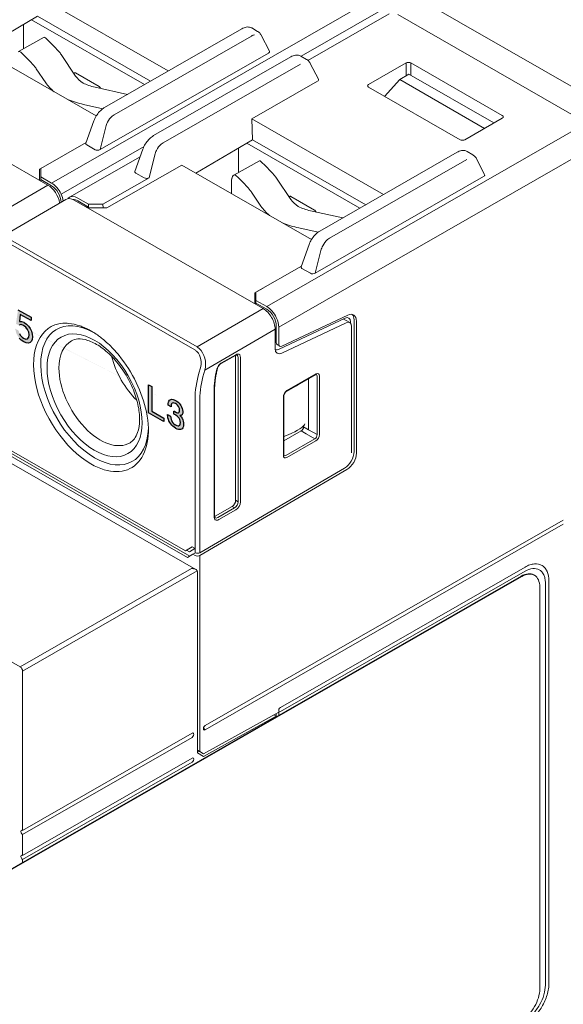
# Model space of a CAD drawing. Header units: millimetres. Extents: x -556 to 0, y -1 to 403.
# Tile 27 of 48: x -462 to -430, y 160 to 218. Entities that reach past the tile are written whole.
import ezdxf

# ---------------------------------------------------------------- set-up
doc = ezdxf.new("R2010")
doc.units = ezdxf.units.MM
doc.header["$LTSCALE"] = 3

# ---------------------------------------------------------------- blocks, each defined once
blk = doc.blocks.new('RHS60ASISE')
at = {"linetype": 'Continuous', "lineweight": 0, "extrusion": (-0.707107, -0.40558, 0.579228)}
blk.add_line((24.855, -14.256), (-24.855, 14.256), dxfattribs=at)
blk = doc.blocks.new('CGI1030-01')
h = blk.add_hatch(color=31)
h.dxf.hatch_style = 1
h.paths.add_polyline_path([(-461.7803891, 200.18557001), (-461.7803891, 199.98651437), (-462.4220608, 200.35456214), (-462.47844199, 199.92969515), (-462.36299478, 199.94434371), (-462.35225551, 199.94129415), (-462.22069939, 199.89071862), (-462.19922084, 199.88150927), (-462.05692544, 199.78123052), (-461.93610859, 199.65905867), (-461.83677029, 199.51810397), (-461.76159537, 199.35990636), (-461.71595345, 199.19065599), (-461.70252935, 199.03366452), (-461.71863827, 198.88117151), (-461.76159537, 198.7658497), (-461.83677029, 198.69077898), (-461.84750957, 198.68760805), (-461.94684787, 198.65438907), (-462.06766471, 198.66770237), (-462.20727529, 198.726008), (-462.22338421, 198.73524769), (-462.36299478, 198.83398649), (-462.48381163, 198.95615834), (-462.5643562, 199.06767194), (-462.6502704, 199.22891909), (-462.70128196, 199.39813911), (-462.71739087, 199.51001687), (-462.52408391, 199.39914055), (-462.47575718, 199.22523999), (-462.42743044, 199.13842627), (-462.31466805, 199.00843329), (-462.23143866, 198.95136415), (-462.09719772, 198.89924866), (-461.99517461, 198.91848671), (-461.92805413, 199.00439776), (-461.90657558, 199.1413699), (-461.92805413, 199.31231195), (-461.99248979, 199.46434976), (-462.09988254, 199.60370382), (-462.23143866, 199.70404327), (-462.36299478, 199.75150856), (-462.38447334, 199.75138717), (-462.48918127, 199.71813785), (-462.507975, 199.70714578), (-462.67443377, 199.80262261), (-462.55898656, 200.63215516)])
h.paths.add_polyline_path([(-454.83681264, 194.54448844), (-454.83681264, 196.19917557), (-454.64744944, 196.0905613), (-454.64744944, 194.63132385), (-453.94416104, 194.2279342), (-453.94416104, 194.03419352), (-454.01340771, 194.07220278)])
h.paths.add_polyline_path([(-453.25355675, 195.27329719), (-453.17069101, 195.22101506), (-453.09602981, 195.16393428), (-453.02957313, 195.10110438), (-452.97050053, 195.03300522), (-452.92865744, 194.97478851), (-452.88107117, 194.88951618), (-452.84661215, 194.80321921), (-452.82363948, 194.71305549), (-452.81379404, 194.62091667), (-452.81379404, 194.59525429), (-452.82117812, 194.51014653), (-452.84250989, 194.4453948), (-452.85645759, 194.42393066), (-452.90158249, 194.38708299), (-452.96065509, 194.37344272), (-452.98444823, 194.37378348), (-452.91553019, 194.29623538), (-452.8597394, 194.21481126), (-452.81871676, 194.13425413), (-452.78753955, 194.04698816), (-452.76948959, 193.95679662), (-452.76292597, 193.86273833), (-452.76292597, 193.85798604), (-452.76784868, 193.7714665), (-452.78425774, 193.70008938), (-452.81133268, 193.64243363), (-452.84907351, 193.59754879), (-452.89583932, 193.56829551), (-452.94916876, 193.55231155), (-453.00824136, 193.54912633), (-453.07305713, 193.55873983), (-453.14525698, 193.58209326), (-453.22319999, 193.61824541), (-453.25355675, 193.63470687), (-453.33232022, 193.68558649), (-453.40452006, 193.74410687), (-453.47015629, 193.8083671), (-453.53004934, 193.88168914), (-453.58255832, 193.96123089), (-453.58912195, 193.9725993), (-453.63260595, 194.05741958), (-453.66706496, 194.144667), (-453.692499, 194.23434158), (-453.70726715, 194.32550213), (-453.71383077, 194.41956042), (-453.71383077, 194.4404705), (-453.53497206, 194.33788136), (-453.52676753, 194.24098097), (-453.50543576, 194.14985752), (-453.4717972, 194.06403114), (-453.45538814, 194.03370921), (-453.40369961, 193.95653897), (-453.33970429, 193.88941809), (-453.26504309, 193.83328776), (-453.24124996, 193.81964058), (-453.16330694, 193.78253797), (-453.09520936, 193.76819072), (-453.03941856, 193.77706015), (-453.02957313, 193.78091763), (-452.98773004, 193.81869721), (-452.96147555, 193.87777401), (-452.95245057, 193.96099013), (-452.95245057, 193.96669288), (-452.962296, 194.05883171), (-452.99101185, 194.14753728), (-453.02875268, 194.21670745), (-453.08290256, 194.28673534), (-453.14935924, 194.34956525), (-453.22812271, 194.4042467), (-453.24124996, 194.41177618), (-453.30852709, 194.44751338), (-453.33396112, 194.46115129), (-453.34052475, 194.46396557), (-453.33970429, 194.64313162), (-453.3134498, 194.6271222), (-453.28063169, 194.60734805), (-453.19366369, 194.56316801), (-453.1239252, 194.54217682), (-453.07141622, 194.54247358), (-453.06813441, 194.54439304), (-453.02629132, 194.57646987), (-453.00578, 194.64359311), (-453.00249819, 194.6930355), (-453.01234362, 194.78707524), (-453.04352083, 194.87434122), (-453.0648526, 194.91413991), (-453.11900249, 194.98416781), (-453.18874098, 195.04507825), (-453.24371131, 195.08040977), (-453.32247478, 195.11703252), (-453.38729056, 195.12664602), (-453.43897908, 195.10972088), (-453.43979954, 195.10924101), (-453.47507901, 195.06864715), (-453.49723123, 195.00531647), (-453.50707667, 194.91971957), (-453.50707667, 194.89500765), (-453.68183311, 194.99524383), (-453.68183311, 195.00664933), (-453.6769104, 195.09506979), (-453.6629627, 195.17071006), (-453.63834912, 195.23262896), (-453.60471055, 195.28081722), (-453.56614927, 195.31382596), (-453.51364029, 195.3350328), (-453.45538814, 195.34154), (-453.38975191, 195.3314559), (-453.31755207, 195.30620156)])
edge = h.paths.add_edge_path()
edge.add_line((-462.48835158, 199.71840131), (-462.507975, 199.70714578))
edge.add_line((-453.43894141, 195.10973322), (-453.43979954, 195.10924101))
at = {"linetype": 'Continuous', "lineweight": 0, "extrusion": (-0.707107, -0.40558, 0.579228)}
for p, q in [((-453.67037254, 214.74446536), (-461.46160649, 219.21333356)), ((-464.77167089, 216.00925217), (-461.41102667, 217.97307757)), ((-455.07034933, 213.94147166), (-461.75192868, 217.77386814)), ((-461.41102667, 217.97307757), (-454.7262428, 214.13884306)), ((-440.60452451, 218.12599753), (-445.4128219, 215.36807145)), ((-440.1069817, 218.07771016), (-428.93469456, 211.66954951)), ((-462.23942395, 217.48899549), (-462.23942395, 216.05268614)), ((-457.43777803, 212.58357034), (-449.32137332, 217.23894883)), ((-448.73523724, 217.28383948), (-448.38876539, 217.08511139)), ((-462.52902948, 215.88657524), (-461.01495789, 216.7393512)), ((-448.75611535, 216.80921589), (-456.87252006, 212.15383741)), ((-448.17574195, 216.85708274), (-447.69383527, 215.92178038)), ((-465.58935312, 216.47825542), (-457.92916318, 212.08455098)), ((-460.00607598, 215.71505738), (-459.14924249, 214.44327118)), ((-447.75195502, 215.8017485), (-457.70572048, 210.09250318)), ((-446.42223552, 215.5760717), (-454.53864023, 210.92069321)), ((-445.83609943, 215.62096235), (-445.48962758, 215.42223426)), ((-460.92151792, 214.05044887), (-461.47526359, 214.87236598)), ((-453.97338226, 210.49096028), (-445.85697755, 215.14633876)), ((-444.79469746, 214.25890325), (-445.27660414, 215.19420561)), ((-441.83182426, 213.94609703), (-439.61445393, 215.2179284)), ((-433.9205719, 212.11425904), (-439.3316543, 215.2179284)), ((-471.96214219, 214.40721308), (-460.78985505, 207.99905243)), ((-459.16188349, 214.62949636), (-457.75092186, 213.82020201)), ((-440.88300997, 213.23966612), (-439.98933341, 214.23394198)), ((-439.98933341, 214.23394198), (-439.44564921, 214.55686636)), ((-439.98933341, 214.23394198), (-434.96577562, 211.35254761)), ((-434.41243279, 211.66993202), (-439.44564921, 214.55686636)), ((-456.08681774, 213.35844933), (-457.99548392, 213.78150246)), ((-444.85281721, 214.13887137), (-448.73368443, 211.91289738)), ((-436.42076879, 210.68022973), (-441.83180811, 213.78387438)), ((-458.68034872, 212.76496703), (-457.54484398, 212.51328403)), ((-448.68310461, 210.67264139), (-448.73368443, 211.91289738)), ((-440.94245048, 207.44402918), (-448.73368443, 211.91289738)), ((-436.13794223, 210.68022046), (-433.9205719, 211.95205183)), ((-458.54525701, 210.47387479), (-458.07013067, 211.79309399)), ((-457.37025927, 211.44272076), (-457.70572048, 210.09250318)), ((-452.04374883, 208.70881599), (-448.68310461, 210.67264139)), ((-448.68310461, 210.67264139), (-441.99832074, 206.83840688)), ((-461.21411912, 208.97244392), (-458.53192715, 210.51088604)), ((-457.99341334, 210.08585543), (-458.49512794, 210.3736271)), ((-455.17099286, 210.13021686), (-455.64611921, 208.81099766)), ((-449.51150189, 210.18855931), (-449.51150189, 208.75224997)), ((-442.34242726, 206.64103548), (-449.02400662, 210.47343196)), ((-455.33404515, 209.67749158), (-459.51963091, 207.27673821)), ((-454.80658267, 208.42962605), (-454.47112147, 209.77984363)), ((-444.70985597, 205.28313416), (-436.59345126, 209.93851265)), ((-436.02819329, 209.50877972), (-444.144598, 204.85340123)), ((-436.00731517, 209.9834033), (-435.66084333, 209.78467521)), ((-435.44781989, 209.55664656), (-434.9659132, 208.6213442)), ((-461.2848298, 208.93467939), (-460.79922445, 209.21041773)), ((-461.2848298, 208.93467939), (-461.2848298, 208.28295828)), ((-461.21411912, 208.48574818), (-461.21411912, 208.97244392)), ((-457.30981642, 206.65470538), (-452.86143106, 209.17781925)), ((-452.86143106, 209.17781925), (-445.20124112, 204.7841148)), ((-449.80110742, 208.58613906), (-448.28703583, 209.43891502)), ((-461.21411912, 208.48574818), (-460.57772302, 208.12072637)), ((-461.21411912, 208.32191777), (-461.21411912, 208.48574818)), ((-457.53716386, 206.86342903), (-454.80658267, 208.42962605)), ((-455.09427554, 208.4229783), (-455.59599014, 208.71074997)), ((-447.27815392, 208.4146212), (-446.42132043, 207.14283501)), ((-435.02403296, 208.50131232), (-444.97779841, 202.79206701)), ((-461.21411912, 208.32191777), (-461.21411912, 208.24240031)), ((-460.57772302, 207.95689596), (-461.21411912, 208.32191777)), ((-449.93368073, 208.23677119), (-449.93368073, 207.49853065)), ((-458.385692, 206.86342903), (-459.0220881, 207.22845084)), ((-448.19359586, 206.7500127), (-448.74734153, 207.57192981)), ((-446.43396143, 207.32906018), (-445.0229998, 206.51976583)), ((-490.03141629, 207.068257), (-452.03870748, 185.27653448)), ((-490.03141629, 207.068257), (-452.03870748, 185.27653448)), ((-463.71469257, 204.84639112), (-459.73308262, 207.15430009)), ((-459.23422013, 207.1067769), (-448.06193299, 200.69861625)), ((-459.0220881, 207.06462043), (-458.385692, 206.69959862)), ((-458.385692, 206.69959862), (-458.52432646, 206.69959862)), ((-457.30981642, 206.65470538), (-458.45209745, 206.65816976)), ((-458.385692, 206.69959862), (-458.385692, 206.86342903)), ((-458.385692, 206.86342903), (-457.53716386, 206.86342903)), ((-457.53716386, 206.86342903), (-457.51321166, 206.65532225)), ((-443.35889567, 206.05801315), (-445.26756186, 206.48106628)), ((-445.95242666, 205.46453085), (-444.81692192, 205.21284785)), ((-445.81733495, 203.17343861), (-445.3422086, 204.49265781)), ((-444.64233721, 204.14228458), (-444.97779841, 202.79206701)), ((-448.48619706, 201.67200775), (-445.80400509, 203.21044986)), ((-445.26549128, 202.78541925), (-445.76720588, 203.07319092)), ((-448.55690774, 201.63424322), (-448.07130239, 201.90998155)), ((-448.55690774, 201.63424322), (-448.55690774, 200.98252211)), ((-448.48619706, 201.185312), (-448.48619706, 201.67200775)), ((-462.43034278, 179.52102664), (-500.18984489, 201.1789873)), ((-448.48619706, 201.185312), (-447.84980096, 200.82029019)), ((-448.48619706, 201.02148159), (-448.48619706, 201.185312)), ((-448.48619706, 201.02148159), (-448.48619706, 200.94196413)), ((-447.84980096, 200.65645978), (-448.48619706, 201.02148159)), ((-443.06288279, 200.31381426), (-446.94905067, 198.47866989)), ((-447.28411553, 198.69352697), (-447.28411553, 199.67667432)), ((-447.10896055, 198.30437079), (-443.22279267, 200.13951515)), ((-446.96753919, 198.05942442), (-443.15208199, 199.86117746)), ((-443.32294236, 200.092222), (-442.93412479, 199.8692054)), ((-442.90005349, 199.84346322), (-442.90005349, 199.91661328)), ((-442.82934281, 199.63827559), (-442.82934281, 192.16459875)), ((-442.68792145, 192.24484044), (-442.68792145, 200.03828722)), ((-442.5465001, 192.16372448), (-442.5465001, 199.95717126)), ((-458.21789223, 199.36695007), (-458.15225257, 199.32855877)), ((-447.35482621, 199.47387319), (-447.35482621, 198.32690667)), ((-447.14269418, 199.59555836), (-447.14269418, 198.61241102)), ((-447.22124634, 198.55496908), (-447.07982499, 198.47385313)), ((-449.70671261, 197.92977367), (-450.55156433, 197.44518664)), ((-450.53060793, 197.4913726), (-449.68575622, 197.97595963)), ((-449.68827859, 189.36810908), (-449.68827859, 197.8873652)), ((-449.5431331, 189.2848289), (-449.5431331, 197.80985427)), ((-449.40295658, 197.81055593), (-449.40295658, 189.28553056)), ((-444.96293665, 196.78734755), (-446.67735872, 195.80399545)), ((-444.94198026, 196.83353351), (-446.65640232, 195.85018141)), ((-444.87005705, 196.70877907), (-444.87005705, 193.24822298)), ((-444.72988053, 193.24892464), (-444.72988053, 196.70948073)), ((-445.37492722, 196.55103947), (-445.37492722, 193.53792747)), ((-450.96355008, 188.3904109), (-450.96355008, 195.83489075)), ((-450.93426076, 188.43096888), (-450.93426076, 195.87544873)), ((-446.86850205, 195.48281782), (-446.86850205, 192.02226173)), ((-446.83921273, 192.06281971), (-446.83921273, 195.5233758)), ((-445.81770377, 193.46583134), (-446.83921273, 192.89005578)), ((-446.57402904, 193.24621325), (-446.83921273, 193.13444783)), ((-445.67504825, 193.71006982), (-445.67504825, 193.76289294)), ((-445.51632704, 193.29299346), (-445.51634858, 193.2929811)), ((-445.37492722, 193.53792747), (-445.37492722, 193.53790252)), ((-463.83041421, 192.79759165), (-452.65812707, 186.389431)), ((-445.01145686, 193.00331392), (-446.72587893, 192.01996182)), ((-446.65640232, 191.89820895), (-444.94198026, 192.88156105)), ((-463.95363752, 192.54060882), (-452.53490376, 185.9910922)), ((-463.81221616, 192.62172477), (-452.39486226, 186.07299961)), ((-451.80959893, 186.27101614), (-443.24867041, 191.26791137)), ((-451.80959893, 186.1073545), (-443.10724905, 191.18679541)), ((-450.89039242, 188.43289672), (-449.90037831, 189.00074549)), ((-450.75022705, 188.34676007), (-449.75523282, 188.91746531)), ((-449.68575622, 188.79571244), (-450.68075045, 188.2250072)), ((-430.31355279, 188.19614977), (-451.49145473, 176.04900424)), ((-451.49145473, 175.80325863), (-430.31355279, 187.95040416)), ((-452.26921834, 186.61689574), (-452.65812707, 186.389431)), ((-452.65812707, 186.389431), (-452.26541984, 186.61471702)), ((-452.58905964, 186.42905321), (-452.41525523, 186.32936309)), ((-452.09613809, 186.5160225), (-452.41525523, 186.32936309)), ((-452.09244164, 186.5155008), (-452.26921834, 186.61689574)), ((-452.21670571, 186.17719972), (-452.07283734, 186.25973329)), ((-452.09613809, 186.5160225), (-452.09475499, 186.51682768)), ((-452.09244164, 186.5139023), (-452.09613809, 186.5160225)), ((-452.53490376, 185.9910922), (-452.21670571, 186.17719972)), ((-452.21670571, 186.17719972), (-452.09244164, 186.10592478)), ((-451.95102028, 185.12374157), (-451.95102028, 174.43380739)), ((-451.95102028, 185.12374157), (-451.95102028, 174.43380739)), ((-432.57629447, 185.42382076), (-447.03662816, 177.12971411)), ((-447.03662816, 176.8839685), (-432.57629447, 185.17807515)), ((-470.70349212, 163.14538259), (-432.80256865, 184.88445921)), ((-470.66813679, 163.1251036), (-432.76721331, 184.86418022)), ((-432.05625443, 184.95689028), (-432.0208991, 184.93661129)), ((-431.16208092, 160.84126698), (-431.16208092, 184.59667626)), ((-431.70655314, 184.24382184), (-431.70655314, 160.48841255)), ((-431.37421296, 184.47500232), (-431.37421296, 160.71959304)), ((-462.28892142, 179.27608028), (-462.28892142, 169.85583177)), ((-451.59752075, 174.21984229), (-447.28411553, 176.60668884)), ((-451.59752074, 174.38354792), (-447.14269418, 176.84865076)), ((-451.59752074, 174.21984229), (-447.28411552, 176.60668884)), ((-447.42938218, 176.69001037), (-447.28411553, 176.60668884)), ((-447.28606611, 176.76931511), (-447.28411553, 176.76593631)), ((-447.28411553, 176.76593631), (-447.28411553, 176.60668884)), ((-447.28411553, 176.60668884), (-447.28411553, 176.57818516)), ((-447.14269418, 176.65930112), (-447.14269418, 176.84865076)), ((-462.28892142, 169.85583177), (-452.26921833, 175.60289736)), ((-452.26921833, 175.35715174), (-462.28892142, 169.61008615)), ((-451.95102028, 175.66253546), (-451.95102028, 174.43380739)), ((-451.88030384, 174.54574564), (-451.95102028, 174.59013382)), ((-462.28892142, 168.38135808), (-452.26921833, 174.12842368)), ((-451.95102029, 174.43380739), (-451.59752075, 174.21984229)), ((-451.95102028, 174.43380739), (-451.59752074, 174.21984229)), ((-451.80959893, 174.51191394), (-451.59752074, 174.38354792)), ((-452.26921833, 173.88267806), (-462.28892142, 168.13561247)), ((-462.28892142, 169.61008615), (-462.28892142, 168.38135809)), ((-462.28892142, 168.13561247), (-462.28892142, 167.97178207))]:
    blk.add_line(p, q, dxfattribs=at)
at = {"color": 31, "linetype": 'Continuous', "lineweight": 0, "extrusion": (-0.707107, -0.40558, 0.579228)}
for p, q in [((-460.57772302, 208.12072637), (-441.66261662, 218.96998569)), ((-441.0969312, 218.31786104), (-445.81746501, 215.61027408)), ((-439.61445393, 215.2179284), (-439.61445393, 214.45660382)), ((-439.3316543, 214.49148156), (-439.3316543, 215.2179284)), ((-447.84980096, 200.82029019), (-428.93469456, 211.66954951)), ((-455.10652077, 210.28229058), (-460.01203759, 207.46860172)), ((-428.22758778, 210.44481768), (-447.14269418, 199.59555836)), ((-464.70158005, 205.73165173), (-460.78985505, 207.99905243)), ((-452.10309656, 198.25715812), (-463.2753837, 204.66531876)), ((-451.97365799, 198.43121555), (-463.14594513, 204.8393762)), ((-451.97365799, 198.43121555), (-448.06193299, 200.69861625)), ((-447.35482621, 199.47387319), (-451.50646812, 197.06740654)), ((-451.77806852, 197.13786851), (-451.83948963, 196.93501129)), ((-451.56788923, 196.86454932), (-451.50646812, 197.06740654)), ((-452.09244164, 195.34961706), (-452.09244164, 186.5155008)), ((-451.80959893, 186.51693052), (-451.80959893, 195.34961706)), ((-445.81770377, 193.46583134), (-445.51634858, 193.2929811)), ((-445.37492722, 193.53792747), (-445.67504825, 193.71006982)), ((-445.51632704, 193.29299346), (-445.01145686, 193.00331392)), ((-444.87005705, 193.24822298), (-445.37492732, 193.53790257)), ((-449.68827859, 189.36810908), (-449.5431331, 189.2848289)), ((-449.75523282, 188.91746531), (-449.90037831, 189.00074549)), ((-452.09244164, 186.24848681), (-452.09244164, 186.5139023)), ((-451.80959893, 186.51533203), (-451.80959893, 186.27101614)), ((-451.80959893, 186.1073545), (-451.80959893, 185.73730636)), ((-451.80959893, 185.73730636), (-451.80959893, 174.51191394)), ((-452.30457367, 185.3289292), (-462.43034278, 179.52102664)), ((-462.28892142, 179.27608027), (-451.96315231, 185.19869812))]:
    blk.add_line(p, q, dxfattribs=at)
at = {"color": 31}
for points in [[(-462.47575718, 199.22523999), (-462.42743044, 199.13842627), (-462.31466805, 199.00843329), (-462.23143866, 198.95136415), (-462.09719772, 198.89924866), (-461.99517461, 198.91848671), (-461.92805413, 199.00439776), (-461.90657558, 199.1413699), (-461.92805413, 199.31231195), (-461.99248979, 199.46434976), (-462.09988254, 199.60370382), (-462.23143866, 199.70404327), (-462.36299478, 199.75150856), (-462.38447334, 199.75138717), (-462.48918127, 199.71813785)], [(-462.55898656, 200.63215516), (-461.7803891, 200.18557001), (-461.7803891, 199.98651437), (-462.4220608, 200.35456214), (-462.47844199, 199.92969515), (-462.36299478, 199.94434371), (-462.35225551, 199.94129415), (-462.22069939, 199.89071862), (-462.19922084, 199.88150927), (-462.05692544, 199.78123052), (-461.93610859, 199.65905867), (-461.83677029, 199.51810397), (-461.76159537, 199.35990636), (-461.71595345, 199.19065599), (-461.70252935, 199.03366452), (-461.71863827, 198.88117151), (-461.76159537, 198.7658497), (-461.83677029, 198.69077898), (-461.84750957, 198.68760805), (-461.94684787, 198.65438907), (-462.06766471, 198.66770237), (-462.20727529, 198.726008), (-462.22338421, 198.73524769), (-462.36299478, 198.83398649), (-462.48381163, 198.95615834)], [(-453.43894141, 195.10973322), (-453.43979954, 195.10924101)]]:
    blk.add_lwpolyline(points, dxfattribs=at)
for points in [[(-454.83681264, 194.54448844), (-454.83681264, 196.19917557), (-454.64744944, 196.0905613), (-454.64744944, 194.63132385), (-453.94416104, 194.2279342), (-453.94416104, 194.03419352), (-454.01340771, 194.07220278)], [(-453.25355675, 195.27329719), (-453.17069101, 195.22101506), (-453.09602981, 195.16393428), (-453.02957313, 195.10110438), (-452.97050053, 195.03300522), (-452.92865744, 194.97478851), (-452.88107117, 194.88951618), (-452.84661215, 194.80321921), (-452.82363948, 194.71305549), (-452.81379404, 194.62091667), (-452.81379404, 194.59525429), (-452.82117812, 194.51014653), (-452.84250989, 194.4453948), (-452.85645759, 194.42393066), (-452.90158249, 194.38708299), (-452.96065509, 194.37344272), (-452.98444823, 194.37378348), (-452.91553019, 194.29623538), (-452.8597394, 194.21481126), (-452.81871676, 194.13425413), (-452.78753955, 194.04698816), (-452.76948959, 193.95679662), (-452.76292597, 193.86273833), (-452.76292597, 193.85798604), (-452.76784868, 193.7714665), (-452.78425774, 193.70008938), (-452.81133268, 193.64243363), (-452.84907351, 193.59754879), (-452.89583932, 193.56829551), (-452.94916876, 193.55231155), (-453.00824136, 193.54912633), (-453.07305713, 193.55873983), (-453.14525698, 193.58209326), (-453.22319999, 193.61824541), (-453.25355675, 193.63470687), (-453.33232022, 193.68558649), (-453.40452006, 193.74410687), (-453.47015629, 193.8083671), (-453.53004934, 193.88168914), (-453.58255832, 193.96123089), (-453.58912195, 193.9725993), (-453.63260595, 194.05741958), (-453.66706496, 194.144667), (-453.692499, 194.23434158), (-453.70726715, 194.32550213), (-453.71383077, 194.41956042), (-453.71383077, 194.4404705), (-453.53497206, 194.33788136), (-453.52676753, 194.24098097), (-453.50543576, 194.14985752), (-453.4717972, 194.06403114), (-453.45538814, 194.03370921), (-453.40369961, 193.95653897), (-453.33970429, 193.88941809), (-453.26504309, 193.83328776), (-453.24124996, 193.81964058), (-453.16330694, 193.78253797), (-453.09520936, 193.76819072), (-453.03941856, 193.77706015), (-453.02957313, 193.78091763), (-452.98773004, 193.81869721), (-452.96147555, 193.87777401), (-452.95245057, 193.96099013), (-452.95245057, 193.96669288), (-452.962296, 194.05883171), (-452.99101185, 194.14753728), (-453.02875268, 194.21670745), (-453.08290256, 194.28673534), (-453.14935924, 194.34956525), (-453.22812271, 194.4042467), (-453.24124996, 194.41177618), (-453.30852709, 194.44751338), (-453.33396112, 194.46115129), (-453.34052475, 194.46396557), (-453.33970429, 194.64313162), (-453.3134498, 194.6271222), (-453.28063169, 194.60734805), (-453.19366369, 194.56316801), (-453.1239252, 194.54217682), (-453.07141622, 194.54247358), (-453.06813441, 194.54439304), (-453.02629132, 194.57646987), (-453.00578, 194.64359311), (-453.00249819, 194.6930355), (-453.01234362, 194.78707524), (-453.04352083, 194.87434122), (-453.0648526, 194.91413991), (-453.11900249, 194.98416781), (-453.18874098, 195.04507825), (-453.24371131, 195.08040977), (-453.32247478, 195.11703252), (-453.38729056, 195.12664602), (-453.43897908, 195.10972088), (-453.43979954, 195.10924101), (-453.47507901, 195.06864715), (-453.49723123, 195.00531647), (-453.50707667, 194.91971957), (-453.50707667, 194.89500765), (-453.68183311, 194.99524383), (-453.68183311, 195.00664933), (-453.6769104, 195.09506979), (-453.6629627, 195.17071006), (-453.63834912, 195.23262896), (-453.60471055, 195.28081722), (-453.56614927, 195.31382596), (-453.51364029, 195.3350328), (-453.45538814, 195.34154), (-453.38975191, 195.3314559), (-453.31755207, 195.30620156)]]:
    blk.add_lwpolyline(points, close=True, dxfattribs=at)
at = {"linetype": 'Continuous', "lineweight": 0}
for centre, major_axis, ratio, start_param, end_param in [((-460.8379582, 215.93427928), (-0.20216953, 0.80300076), 0.3013777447, 5.8560874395, 6.1831872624), ((-458.82766189, 197.78770064), (5.05423824, -20.07501892), 0.3013777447, 2.6125028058, 2.7144947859), ((-448.71840299, 216.13226334), (0.35452767, 0.71822714), 0.6159840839, 0.4342145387, 0.7421279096), ((-462.30714581, 215.09158788), (0.20216953, -0.80300076), 0.3013777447, 2.7144947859, 3.2536832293), ((-447.89768342, 215.88075416), (0.21157933, 0.01377967), 0.5554650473, 5.4353916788, 6.5205308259), ((-460.2968495, 196.94500924), (-5.05423824, 20.07501892), 0.3013777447, 5.7540954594, 5.8560874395), ((-460.00607598, 214.07675329), (0.50542382, -2.00750189), 0.3013777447, 2.4456426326, 2.6125028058), ((-461.47526359, 213.2340619), (-0.50542382, 2.00750189), 0.3013777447, 5.5872352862, 5.7540954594), ((-439.47305412, 215.13677537), (-0.2, 0), 0.5737511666, 3.9271431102, 5.4976348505), ((-456.91057878, 214.93946779), (-2.4, 0), 0.5735764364, 0.3687558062, 0.7205898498), ((-444.99854561, 214.21787703), (0.21157933, 0.01377967), 0.5554650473, 5.4353916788, 6.5205308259), ((-456.91057878, 214.93946779), (-4.3, 0), 0.5735764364, 0.3687558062, 0.6178676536), ((-457.13039154, 215.06554721), (-2.4, 0), 0.5735764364, 0.850206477, 1.2020405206), ((-441.69035983, 213.86498107), (-0.20003427, 0.00001953), 0.5734890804, 5.4979763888, 7.0686204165), ((-457.13039154, 215.06554721), (4.3, 0), 0.5735764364, 4.0945213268, 4.3436331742), ((-456.8348077, 211.47688485), (0.35452767, 0.71822714), 0.6159840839, 0.9445514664, 1.5471747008), ((-456.8348077, 211.47688485), (0.35452767, 0.71822714), 0.6159840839, 0.7421279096, 0.9445514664), ((-434.06205788, 212.03315544), (0.20006093, 0), 0.5734017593, 5.497939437, 7.0684311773), ((-456.8348077, 211.47688485), (0.35452767, 0.71822714), 0.6159840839, 1.5471747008, 1.9114985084), ((-436.27936359, 210.76136113), (-0.20000381, 0.00001954), 0.5736637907, 0.7855874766, 2.3562315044), ((-458.33780953, 210.4596353), (-0.21157933, -0.01377967), 0.5554650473, 6.0458397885, 6.9801940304), ((-457.84346263, 210.17608956), (-0.20611893, -0.01486184), 0.5847276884, 0.7149358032, 2.2597381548), ((-453.9356699, 209.81400772), (0.35452767, 0.71822714), 0.6159840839, 0.9445514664, 1.5471747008), ((-453.9356699, 209.81400772), (0.35452767, 0.71822714), 0.6159840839, 0.7421279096, 0.9445514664), ((-453.9356699, 209.81400772), (0.35452767, 0.71822714), 0.6159840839, 1.5471747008, 1.9114985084), ((-448.11003613, 208.6338431), (-0.20216953, 0.80300076), 0.3013777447, 5.8560874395, 6.1831872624), ((-446.09973983, 190.48726446), (5.05423824, -20.07501892), 0.3013777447, 2.6125028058, 2.7144947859), ((-455.43867173, 208.79675817), (-0.21157933, -0.01377967), 0.5554650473, 6.0458397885, 6.9801940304), ((-454.94432483, 208.51321243), (-0.20611893, -0.01486184), 0.5847276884, 0.7149358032, 2.2597381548), ((-449.3679953, 207.91230736), (-0.39803425, 0.69395154), 0.5792279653, 0.5701632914, 0.7903005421), ((-449.57922375, 207.7911517), (0.20216953, -0.80300076), 0.3013777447, 2.7144947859, 3.2536832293), ((-447.56892744, 189.64457306), (-5.05423824, 20.07501892), 0.3013777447, 5.7540954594, 5.8560874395), ((-447.27815392, 206.77631712), (0.50542382, -2.00750189), 0.3013777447, 2.4456426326, 2.6125028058), ((-435.16976136, 208.58031798), (0.21157933, 0.01377967), 0.5554650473, 5.4353916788, 6.5205308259), ((-460.78985505, 207.17988916), (-0.49753589, 0.86745137), 0.5792278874, 4.130156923, 5.5027032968), ((-460.57772302, 207.30157433), (0.49754281, -0.86743942), 0.5792279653, 1.4338016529, 2.3610968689), ((-460.57772302, 207.30157433), (-0.39803425, 0.69395154), 0.5792279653, 3.9552690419, 5.5026895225), ((-460.57772302, 207.30157433), (0.49754281, -0.86743942), 0.5792279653, 0.9898757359, 1.4338016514), ((-459.23422013, 206.28761363), (-0.49753589, 0.86745137), 0.5792278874, 5.5027032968, 6.2858290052), ((-459.0220881, 206.40929879), (-0.49754281, 0.86743942), 0.5792279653, 0.1467994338, 0.2127042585), ((-459.0220881, 206.40929879), (-0.49754281, 0.86743942), 0.5792279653, 5.5026895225, 6.4299847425), ((-448.74734153, 205.93362572), (-0.50542382, 2.00750189), 0.3013777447, 5.5872352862, 5.7540954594), ((-459.0220881, 206.40929879), (-0.39803425, 0.69395154), 0.5792279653, 5.5026895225, 6.0107800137), ((-444.18265672, 207.63903161), (-4.3, 0), 0.5735764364, 0.3687558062, 0.6178676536), ((-444.18265672, 207.63903161), (-2.4, 0), 0.5735764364, 0.3687558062, 0.7205898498), ((-444.40246948, 207.76511103), (-2.4, 0), 0.5735764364, 0.850206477, 1.2020405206), ((-444.40246948, 207.76511103), (4.3, 0), 0.5735764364, 4.0945213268, 4.3436331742), ((-444.10688564, 204.17644867), (0.35452767, 0.71822714), 0.6159840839, 0.7421279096, 0.9445514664), ((-444.10688564, 204.17644867), (0.35452767, 0.71822714), 0.6159840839, 1.5471747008, 1.9114985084), ((-444.10688564, 204.17644867), (0.35452767, 0.71822714), 0.6159840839, 0.9445514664, 1.5471747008), ((-445.60988747, 203.15919912), (-0.21157933, -0.01377967), 0.5554650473, 6.0458397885, 6.9801940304), ((-445.11554057, 202.87565338), (-0.20611893, -0.01486184), 0.5847276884, 0.7149358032, 2.2597381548), ((-447.84980096, 200.00113815), (0.49754281, -0.86743942), 0.5792279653, 1.4338016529, 2.3610968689), ((-458.0321386, 195.57212238), (-2.23894265, 3.9034774), 0.5792279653, 5.5214232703, 8.6442821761), ((-448.06193299, 199.87945298), (-0.49753589, 0.86745137), 0.5792278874, 3.93190697, 5.5027032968), ((-447.84980096, 200.00113815), (-0.39803425, 0.69395154), 0.5792279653, 3.9318931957, 5.5026895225), ((-443.25360688, 199.71382339), (0.24877141, 0.43371971), 0.5792279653, 5.4928847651, 6.9764146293), ((-443.11218552, 199.63270743), (0.39803425, 0.69395154), 0.5792279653, 5.4928847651, 6.9764146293), ((-443.25360688, 199.71382339), (0.39803425, 0.69395154), 0.5792279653, 5.4928847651, 6.106348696), ((-458.24427064, 195.45044844), (2.3882055, -4.16370922), 0.5792279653, 2.8731028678, 5.5026895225), ((-447.84980096, 200.00113815), (0.49754281, -0.86743942), 0.5792279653, 0.7903005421, 1.4338016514), ((-443.1828962, 199.43548569), (0.24877141, 0.43371971), 0.5792279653, 5.4928847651, 6.9764146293), ((-457.68475557, 195.7713731), (-1.72776261, 3.01226219), 0.5792279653, 6.2707820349, 7.0734858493), ((-447.0719835, 198.81520091), (-0.14926284, -0.26023183), 0.5792279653, 5.4928847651, 6.2831853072), ((-446.93056214, 198.73408495), (-0.14926284, -0.26023183), 0.5792279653, 5.4928847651, 6.9764146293), ((-454.74409207, 197.45806839), (-1.69164556, 2.94929403), 0.5792279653, 1.1139064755, 2.0276861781), ((-458.24427064, 195.45044844), (2.3882055, -4.16370922), 0.5792279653, 1.054175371, 1.8490908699), ((-449.90044293, 197.76559786), (0.14930899, 0.26031071), 0.5790515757, 5.4930400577, 5.7081167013), ((-449.68584238, 197.64819948), (0.19907865, 0.34708095), 0.5790515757, 0.3357178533, 0.7803464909), ((-449.75655306, 197.68875746), (0.15196186, 0.25885341), 0.5789277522, 5.498878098, 6.3065564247), ((-449.68584238, 197.64819948), (0.19907865, 0.34708095), 0.5790515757, 5.4930400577, 6.6189031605), ((-446.93056214, 198.57025454), (-0.29852569, -0.52046365), 0.5792279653, 5.4928847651, 6.9764146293), ((-447.0719835, 198.81520091), (-0.29852569, -0.52046365), 0.5792279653, 0.0556332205, 0.6932293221), ((-457.68475557, 195.7713731), (-1.72776261, 3.01226219), 0.5792279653, 0.7903005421, 3.1539959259), ((-447.7083796, 197.70197983), (2.29044144, 3.99326279), 0.5792279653, 2.0320937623, 2.3512921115), ((-444.94204488, 196.5877134), (0.14930899, 0.26031071), 0.5790515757, 5.4930400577, 7.063531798), ((-445.01275556, 196.62827138), (0.10219057, 0.17208117), 0.5788365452, 5.5017937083, 6.309472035), ((-447.08705926, 197.49168892), (1.26736221, -1.15237244), 0.6962741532, 6.0022613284, 6.1221187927), ((-446.6563377, 195.60443543), (-0.14926217, -0.26023222), 0.5794044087, 3.922237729, 5.4927294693), ((-458.24427064, 195.45044844), (2.3882055, -4.16370922), 0.5792279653, 5.5026895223, 7.3373606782), ((-447.08705926, 193.41175095), (-1.49575375, -0.52717995), 0.2139425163, 1.8446003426, 2.9859079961), ((-458.0321386, 195.57212238), (-2.23894265, 3.9034774), 0.5792279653, 2.3610968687, 3.899412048), ((-445.81770377, 193.62966175), (-0.10082607, -0.17272992), 0.5842605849, 0.7849361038, 2.3557324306), ((-445.01275556, 193.16786501), (-0.09949452, -0.17349594), 0.5896388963, 0.7805973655, 2.3510891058), ((-444.94204488, 193.12730703), (0.14926217, 0.26023222), 0.5794044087, 3.922237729, 5.4927294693), ((-443.25360688, 191.92037661), (0.39803425, 0.69395154), 0.5792279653, 3.9308150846, 5.4928847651), ((-443.11218552, 191.83926065), (-0.39803425, -0.69395154), 0.5792279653, 0.789222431, 2.3512921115), ((-446.6563377, 192.14402906), (-0.14930899, -0.26031071), 0.5790515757, 5.4930400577, 7.063531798), ((-446.72704838, 192.18458704), (-0.09694243, -0.1750914), 0.5787381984, 6.2569075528, 7.0547871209), ((-449.90044293, 189.24649147), (-0.14926217, -0.26023222), 0.5794044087, 0.7806450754, 2.3511368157), ((-449.75655306, 189.16393173), (0.14924866, 0.26023996), 0.586227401, 3.9222062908, 5.4926980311), ((-449.68584238, 189.12337375), (-0.19901622, -0.34697629), 0.5794044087, 0.7806450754, 2.3511368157), ((-450.68066428, 188.55276735), (-0.19907865, -0.34708095), 0.5790515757, 5.4930400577, 6.2288702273), ((-450.8903278, 188.67871684), (-0.14930899, -0.26031071), 0.5790515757, 0.5750161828, 0.7803464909), ((-450.75137496, 188.59332533), (-0.14671285, -0.26186413), 0.5788621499, 6.2598195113, 7.0576990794), ((-450.68066428, 188.55276735), (-0.19907865, -0.34708095), 0.5790515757, 6.2288702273, 7.063531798), ((-451.95102029, 186.3521321), (-0.19999807, -0.00151979), 0.5786090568, 0.9114927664, 2.3517976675), ((-451.95102029, 186.18847046), (-0.19999807, -0.00151979), 0.5786090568, 0.7810013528, 2.3517976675), ((-452.16315231, 185.00206763), (0.14926284, 0.26023183), 0.5792279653, 5.4928847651, 5.8327216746), ((-432.80256865, 183.65573115), (0.74631422, 1.30115913), 0.5792279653, 0, 0.7804957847), ((-432.76721331, 183.63545216), (0.74631422, 1.30115913), 0.5792279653, 5.4928847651, 7.0636810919), ((-432.57629447, 185.30094795), (-0.07463142, 0.13011591), 0.5792279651, 0.780495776, 0.7903005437), ((-431.26814694, 184.53583929), (0.15, 0), 0.5735764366, 2.35619449, 2.4004467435), ((-462.43034278, 179.35719623), (0.09950856, -0.17348788), 0.5792279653, 0.7903005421, 2.3610968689), ((-447.03662816, 177.0068413), (0.07463142, 0.13011591), 0.5792279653, 0.7804957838, 3.9220884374), ((-451.49145473, 175.92613144), (0.07463142, 0.13011591), 0.5792279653, 0.7804957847, 3.9220884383), ((-451.49145473, 175.92613144), (-0.07463142, 0.13011591), 0.5792279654, 1.2500377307, 2.3610968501), ((-452.26921833, 175.48002456), (0.07463142, 0.13011591), 0.5792279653, 3.9220884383, 7.0636810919), ((-451.95102029, 174.5930299), (-0.19999519, 0.11790448), 0.0117627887, 3.9339253, 4.7193234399), ((-452.26921833, 174.00555086), (0.07463142, 0.13011591), 0.5792279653, 3.9220884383, 7.0636810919), ((-462.28892142, 169.73295896), (0.07463142, -0.13011591), 0.5792279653, 2.3610968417, 5.5026895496), ((-462.28892142, 168.25848528), (0.07463142, -0.13011591), 0.5792279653, 2.3610968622, 5.5026895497), ((-432.76721331, 159.88004287), (-0.74631422, -1.30115913), 0.5792279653, 0.7804957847, 2.3512921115)]:
    blk.add_ellipse(centre, major_axis=major_axis, ratio=ratio, start_param=start_param, end_param=end_param, dxfattribs=at)
blk.add_ellipse((-458.0321386, 195.57212238), major_axis=(-1.97649613, 3.44591584), ratio=0.5792279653, dxfattribs=at)
at = {"color": 31, "linetype": 'Continuous', "lineweight": 0}
for centre, major_axis, ratio, start_param, end_param in [((-452.34375394, 197.46233234), (0.01848382, 0.85839952), 0.7158330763, 5.6583452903, 5.9110255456), ((-452.2135749, 197.47298633), (-0.11111429, 1.03751859), 0.7116844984, 5.6053601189, 5.8067180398), ((-452.34375394, 197.46233234), (0.01848382, 0.85839952), 0.7158330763, 4.3402292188, 5.6583452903), ((-452.2135749, 197.47298633), (-0.11111429, 1.03751859), 0.7116844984, 4.235921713, 5.6053601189), ((-448.91046113, 197.17472611), (-2.23894265, -3.9034774), 0.5792279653, 5.0914590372, 5.4928847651), ((-448.76903977, 197.09361015), (2.13943409, 3.72998951), 0.5792279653, 1.9498663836, 2.3512921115)]:
    blk.add_ellipse(centre, major_axis=major_axis, ratio=ratio, start_param=start_param, end_param=end_param, dxfattribs=at)
at = {"linetype": 'Continuous', "lineweight": 0}
for points, knots in [([(-449.32137332, 217.23894883), (-449.23586446, 217.2879947), (-449.14669678, 217.32219613), (-448.9737183, 217.34991222), (-448.88646649, 217.34477803), (-448.78273237, 217.30823106), (-448.75834288, 217.29709233), (-448.73523724, 217.28383948)], [0, 0, 0, 0, 0.3401907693, 0.3401907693, 0.66643265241, 0.66643265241, 0.77077985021, 0.77077985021, 0.77077985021, 0.77077985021]), ([(-448.38876539, 217.08511139), (-448.32901055, 217.05083743), (-448.27588425, 217.00356407), (-448.21163035, 216.91995798), (-448.1923709, 216.88935683), (-448.17574195, 216.85708274)], [0, 0, 0, 0, 0.26092229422, 0.26092229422, 0.39439151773, 0.39439151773, 0.39439151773, 0.39439151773]), ([(-446.42223552, 215.5760717), (-446.33672665, 215.62511757), (-446.24755898, 215.659319), (-446.0745805, 215.68703509), (-445.98732868, 215.6819009), (-445.88359457, 215.64535393), (-445.85920508, 215.6342152), (-445.83609943, 215.62096235)], [0, 0, 0, 0, 0.3401907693, 0.3401907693, 0.66643265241, 0.66643265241, 0.77077985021, 0.77077985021, 0.77077985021, 0.77077985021]), ([(-445.48962758, 215.42223426), (-445.42987275, 215.3879603), (-445.37674644, 215.34068694), (-445.31249255, 215.25708085), (-445.2932331, 215.2264797), (-445.27660414, 215.19420561)], [0, 0, 0, 0, 0.26092229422, 0.26092229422, 0.39439151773, 0.39439151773, 0.39439151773, 0.39439151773]), ([(-459.21884048, 214.63067437), (-459.21699521, 214.63233315), (-459.21504851, 214.63375427), (-459.20675668, 214.6383979), (-459.1978803, 214.64001488), (-459.18139732, 214.63831766), (-459.17084281, 214.63463521), (-459.16188349, 214.62949636)], [0.062599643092, 0.062599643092, 0.062599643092, 0.062599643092, 0.074349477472, 0.074349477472, 0.111819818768, 0.111819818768, 0.149830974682, 0.149830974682, 0.149830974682, 0.149830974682]), ([(-457.75092186, 213.82020201), (-457.74196254, 213.81506316), (-457.73140804, 213.80663797), (-457.71492505, 213.78942669), (-457.70604867, 213.77762715), (-457.69344053, 213.75610282), (-457.68747582, 213.74257234), (-457.68216474, 213.72493708), (-457.68068249, 213.71810129), (-457.67974041, 213.71152973)], [0.45025308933, 0.45025308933, 0.45025308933, 0.45025308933, 0.48826424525, 0.48826424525, 0.52573458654, 0.52573458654, 0.56310595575, 0.56310595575, 0.58372117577, 0.58372117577, 0.58372117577, 0.58372117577]), ([(-458.07013067, 211.79309399), (-458.03459019, 211.89177443), (-457.98613589, 211.99173156), (-457.87328473, 212.17558831), (-457.80808583, 212.26216659), (-457.66832442, 212.4140147), (-457.59218975, 212.48127423), (-457.48903712, 212.5526484), (-457.46350157, 212.56881592), (-457.43777803, 212.58357034)], [0, 0, 0, 0, 0.3292282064, 0.3292282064, 0.6476114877, 0.6476114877, 0.9639256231, 0.9639256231, 1.0662648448, 1.0662648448, 1.0662648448, 1.0662648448]), ([(-455.17099286, 210.13021686), (-455.13545238, 210.2288973), (-455.08699808, 210.32885443), (-454.97414693, 210.51271118), (-454.90894802, 210.59928946), (-454.76918662, 210.75113757), (-454.69305195, 210.8183971), (-454.58989931, 210.88977127), (-454.56436377, 210.90593879), (-454.53864023, 210.92069321)], [0, 0, 0, 0, 0.3292282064, 0.3292282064, 0.6476114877, 0.6476114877, 0.9639256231, 0.9639256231, 1.0662648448, 1.0662648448, 1.0662648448, 1.0662648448]), ([(-436.59345126, 209.93851265), (-436.5079424, 209.98755852), (-436.41877472, 210.02175995), (-436.24579624, 210.04947604), (-436.15854443, 210.04434186), (-436.05481031, 210.00779488), (-436.03042082, 209.99665616), (-436.00731517, 209.9834033)], [0, 0, 0, 0, 0.3401907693, 0.3401907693, 0.66643265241, 0.66643265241, 0.77077985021, 0.77077985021, 0.77077985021, 0.77077985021]), ([(-435.66084333, 209.78467521), (-435.60108849, 209.75040125), (-435.54796219, 209.70312789), (-435.48370829, 209.6195218), (-435.46444884, 209.58892066), (-435.44781989, 209.55664656)], [0, 0, 0, 0, 0.26092229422, 0.26092229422, 0.39439151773, 0.39439151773, 0.39439151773, 0.39439151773]), ([(-449.80719444, 208.58229785), (-449.81495075, 208.57694477), (-449.82338621, 208.5693736), (-449.85613122, 208.53386212), (-449.88397175, 208.48859073), (-449.90995603, 208.41270808), (-449.91552042, 208.39279645), (-449.92002932, 208.37203943)], [0.6046194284, 0.6046194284, 0.6046194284, 0.6046194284, 0.68726974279, 0.68726974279, 0.9392463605, 0.9392463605, 1.02161084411, 1.02161084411, 1.02161084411, 1.02161084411]), ([(-446.49091842, 207.33023819), (-446.48907315, 207.33189697), (-446.48712645, 207.33331809), (-446.47883461, 207.33796172), (-446.46995824, 207.3395787), (-446.45347525, 207.33788148), (-446.44292075, 207.33419903), (-446.43396143, 207.32906018)], [0.062599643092, 0.062599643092, 0.062599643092, 0.062599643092, 0.074349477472, 0.074349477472, 0.111819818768, 0.111819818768, 0.149830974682, 0.149830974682, 0.149830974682, 0.149830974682]), ([(-445.0229998, 206.51976583), (-445.01404048, 206.51462698), (-445.00348597, 206.50620179), (-444.98700299, 206.48899051), (-444.97812661, 206.47719097), (-444.96551847, 206.45566664), (-444.95955375, 206.44213616), (-444.95424268, 206.4245009), (-444.95276043, 206.41766512), (-444.95181835, 206.41109355)], [0.45025308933, 0.45025308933, 0.45025308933, 0.45025308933, 0.48826424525, 0.48826424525, 0.52573458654, 0.52573458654, 0.56310595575, 0.56310595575, 0.58372117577, 0.58372117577, 0.58372117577, 0.58372117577]), ([(-445.3422086, 204.49265781), (-445.30666813, 204.59133825), (-445.25821382, 204.69129538), (-445.14536267, 204.87515213), (-445.08016376, 204.96173041), (-444.94040236, 205.11357852), (-444.86426769, 205.18083805), (-444.76111506, 205.25221222), (-444.73557951, 205.26837975), (-444.70985597, 205.28313416)], [0, 0, 0, 0, 0.3292282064, 0.3292282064, 0.6476114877, 0.6476114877, 0.9639256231, 0.9639256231, 1.0662648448, 1.0662648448, 1.0662648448, 1.0662648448]), ([(-458.64515046, 199.58099437), (-458.72620009, 199.61575435), (-458.80772056, 199.64739148), (-459.1162153, 199.75420842), (-459.34296372, 199.80590196), (-459.67862636, 199.83866286), (-459.79650993, 199.84051314), (-459.90713798, 199.83194274)], [0.5900948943, 0.5900948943, 0.5900948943, 0.5900948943, 0.9202800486, 0.9202800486, 1.8405600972, 1.8405600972, 2.3688189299, 2.3688189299, 2.3688189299, 2.3688189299]), ([(-457.79662232, 199.09429862), (-457.7177752, 199.03734559), (-457.63903082, 198.97705858), (-457.34260947, 198.73690991), (-457.12836197, 198.53565858), (-456.80632097, 198.19117617), (-456.69203135, 198.05985738), (-456.5814033, 197.92437969)], [0.5900948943, 0.5900948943, 0.5900948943, 0.5900948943, 0.9202800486, 0.9202800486, 1.8405600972, 1.8405600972, 2.3688189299, 2.3688189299, 2.3688189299, 2.3688189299]), ([(-455.93548535, 192.7717551), (-455.74808639, 192.88464238), (-455.59095819, 193.07688297), (-455.41599554, 193.58487767), (-455.37349412, 193.83691173), (-455.36634365, 194.39812755), (-455.39877875, 194.70437292), (-455.5392479, 195.34793369), (-455.64812583, 195.68547068), (-455.93471634, 196.3551779), (-456.11310974, 196.68715887), (-456.5203923, 197.30721564), (-456.74932025, 197.59511738), (-457.22958571, 198.09443274), (-457.48068901, 198.30630606), (-457.9719448, 198.63446754), (-458.21199937, 198.751767), (-458.65317226, 198.89294375), (-458.85267998, 198.91597328), (-459.16354725, 198.89049381), (-459.28419209, 198.85393652), (-459.39074478, 198.79581607)], [5.5052880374, 5.5052880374, 5.5052880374, 5.5052880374, 5.9615775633, 5.9615775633, 6.2685335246, 6.2685335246, 6.564557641, 6.564557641, 6.8644705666, 6.8644705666, 7.1677249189, 7.1677249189, 7.4714627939, 7.4714627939, 7.7726487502, 7.7726487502, 8.0694719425, 8.0694719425, 8.3689296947, 8.3689296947, 8.6220741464, 8.6220741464, 8.6220741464, 8.6220741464]), ([(-449.60813471, 197.94959607), (-449.61430919, 197.95289338), (-449.6225195, 197.95536845), (-449.64550028, 197.95360231), (-449.65554094, 197.95168085), (-449.67889597, 197.94398009), (-449.69250104, 197.9379251), (-449.70671261, 197.92977367)], [0, 0, 0, 0, 0.11759082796, 0.11759082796, 0.18229614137, 0.18229614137, 0.25076260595, 0.25076260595, 0.25076260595, 0.25076260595]), ([(-450.79912259, 197.11255411), (-450.7945168, 197.1313399), (-450.78878511, 197.15047553), (-450.7711458, 197.20025443), (-450.75762941, 197.23079459), (-450.7170988, 197.30688244), (-450.68611815, 197.35162389), (-450.65226863, 197.3897277)], [0, 0, 0, 0, 0.062270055, 0.062270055, 0.16190214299, 0.16190214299, 0.3207334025, 0.3207334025, 0.3207334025, 0.3207334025]), ([(-450.55156433, 197.44518664), (-450.5702991, 197.43444081), (-450.59048245, 197.41979509), (-450.62994783, 197.3844923), (-450.64970629, 197.36340274), (-450.68702628, 197.31616022), (-450.70489788, 197.28923008), (-450.73592402, 197.2330397), (-450.74934566, 197.20302449), (-450.76472377, 197.15876508), (-450.76914292, 197.14384799), (-450.77270973, 197.12929994)], [0, 0, 0, 0, 0.09025997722, 0.09025997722, 0.18103570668, 0.18103570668, 0.27622089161, 0.27622089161, 0.37366589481, 0.37366589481, 0.42339982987, 0.42339982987, 0.42339982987, 0.42339982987]), ([(-450.65226863, 197.3897277), (-450.65214501, 197.38986686), (-450.65202135, 197.39000593), (-450.61418541, 197.43251666), (-450.57229116, 197.46746408), (-450.53060793, 197.4913726)], [0.3207334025, 0.3207334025, 0.3207334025, 0.3207334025, 0.32131348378, 0.32131348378, 0.49816043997, 0.49816043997, 0.49816043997, 0.49816043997]), ([(-450.93426076, 195.87544873), (-450.93426076, 195.95385767), (-450.93209938, 196.03359333), (-450.92344568, 196.19537641), (-450.91695338, 196.27742376), (-450.89965125, 196.44347899), (-450.88884144, 196.52748682), (-450.86293858, 196.69710439), (-450.84784555, 196.78271408), (-450.81343071, 196.95517101), (-450.79410892, 197.04201821), (-450.77270973, 197.12929994)], [4.71238898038, 4.71238898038, 4.71238898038, 4.71238898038, 4.77622865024, 4.77622865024, 4.84006832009, 4.84006832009, 4.90390798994, 4.90390798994, 4.9677476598, 4.9677476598, 5.03158732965, 5.03158732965, 5.03158732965, 5.03158732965]), ([(-444.91321833, 196.80184782), (-444.91334306, 196.80191443), (-444.9142017, 196.8029439), (-444.92483424, 196.80221802), (-444.93030805, 196.80129853), (-444.94440998, 196.79674187), (-444.95332113, 196.79286278), (-444.96293665, 196.78734755)], [0, 0, 0, 0, 0.08430540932, 0.08430540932, 0.13052723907, 0.13052723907, 0.18006332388, 0.18006332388, 0.18006332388, 0.18006332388]), ([(-446.67735872, 195.80399545), (-446.68875701, 195.79745766), (-446.70138635, 195.78847737), (-446.72663295, 195.76654105), (-446.7395506, 195.75329487), (-446.76458803, 195.72312749), (-446.77690649, 195.70565434), (-446.7989241, 195.66865023), (-446.80878767, 195.64859761), (-446.82443654, 195.60902063), (-446.83040354, 195.58897603), (-446.83758869, 195.55337471), (-446.83921273, 195.53716145), (-446.83921273, 195.5233758)], [0, 0, 0, 0, 0.05872035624, 0.05872035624, 0.11822221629, 0.11822221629, 0.18167793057, 0.18167793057, 0.24744943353, 0.24744943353, 0.31342206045, 0.31342206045, 0.37427146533, 0.37427146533, 0.37427146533, 0.37427146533]), ([(-446.83921273, 192.06281971), (-446.83921273, 192.04947679), (-446.83767152, 192.03811562), (-446.83356467, 192.02210896), (-446.83109147, 192.01706893), (-446.8275671, 192.01150714), (-446.82680063, 192.01115232), (-446.82664077, 192.01104336), (-446.82662939, 192.0110361), (-446.82661982, 192.01103022)], [0, 0, 0, 0, 0.05889520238, 0.05889520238, 0.11505614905, 0.11505614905, 0.17563345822, 0.17563345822, 0.18233252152, 0.18233252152, 0.18233252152, 0.18233252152]), ([(-450.93426076, 188.43096888), (-450.93426076, 188.40910988), (-450.93155101, 188.38993587), (-450.92342744, 188.36124386), (-450.91816748, 188.35120758), (-450.90920256, 188.33908923), (-450.90545677, 188.33589356), (-450.90158931, 188.33351687)], [0, 0, 0, 0, 0.09047846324, 0.09047846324, 0.17765671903, 0.17765671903, 0.25391511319, 0.25391511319, 0.25391511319, 0.25391511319]), ([(-452.30457367, 185.3289292), (-452.26425556, 185.33126535), (-452.22043042, 185.32956062), (-452.1366522, 185.31620435), (-452.09670295, 185.30455977), (-452.04090393, 185.27887072), (-452.01847739, 185.26536499), (-451.98279789, 185.23403262), (-451.96962118, 185.21618367), (-451.96315231, 185.19869812)], [0, 0, 0, 0, 0.12156993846, 0.12156993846, 0.24313987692, 0.24313987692, 0.32547509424, 0.32547509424, 0.40781031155, 0.40781031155, 0.40781031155, 0.40781031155]), ([(-431.34746749, 185.30124897), (-431.40833515, 185.3901211), (-431.48301147, 185.46161241), (-431.6991122, 185.59131229), (-431.85283328, 185.62425451), (-432.10963492, 185.60362945), (-432.20052972, 185.58428673), (-432.38661566, 185.52153614), (-432.48133458, 185.47828752), (-432.57629447, 185.42382076)], [1.0386703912, 1.0386703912, 1.0386703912, 1.0386703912, 1.5625778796, 1.5625778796, 2.3438668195, 2.3438668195, 2.7467475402, 2.7467475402, 3.1496282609, 3.1496282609, 3.1496282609, 3.1496282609]), ([(-432.57629447, 185.17807515), (-432.41976564, 185.2678564), (-432.26473331, 185.32136117), (-431.97511425, 185.34979449), (-431.84329645, 185.32445122), (-431.68315546, 185.23320672), (-431.63873416, 185.19837439), (-431.59904539, 185.15694981)], [0, 0, 0, 0, 0.6640955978, 0.6640955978, 1.3281911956, 1.3281911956, 1.6186985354, 1.6186985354, 1.6186985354, 1.6186985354]), ([(-431.53526135, 185.078908), (-431.51104921, 185.04421375), (-431.48934458, 185.00633333), (-431.43867618, 184.89754158), (-431.41461524, 184.8218394), (-431.38234268, 184.65711366), (-431.37421296, 184.56850815), (-431.37421296, 184.47500232)], [1.78600901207, 1.78600901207, 1.78600901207, 1.78600901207, 1.99228679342, 1.99228679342, 2.33473540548, 2.33473540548, 2.67718401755, 2.67718401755, 2.67718401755, 2.67718401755]), ([(-431.16208092, 184.59667626), (-431.16208092, 184.81000773), (-431.19804982, 185.00066873), (-431.27683959, 185.17789395), (-431.28624179, 185.19727346), (-431.29615778, 185.21605217)], [0, 0, 0, 0, 0.78128893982, 0.78128893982, 0.88048562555, 0.88048562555, 0.88048562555, 0.88048562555]), ([(-432.57629448, 158.39180331), (-432.39214291, 158.49742831), (-432.20975193, 158.64371186), (-431.86902363, 159.00112834), (-431.71394386, 159.20884417), (-431.45181102, 159.6589076), (-431.34726409, 159.89695236), (-431.23792001, 160.25716294), (-431.20961302, 160.37869677), (-431.1716453, 160.61604654), (-431.16208092, 160.73126012), (-431.16208092, 160.84126698)], [0, 0, 0, 0, 0.7812889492, 0.7812889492, 1.5625778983, 1.5625778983, 2.3438668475, 2.3438668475, 2.746747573, 2.746747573, 3.1496282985, 3.1496282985, 3.1496282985, 3.1496282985]), ([(-431.37421296, 160.71959304), (-431.37421296, 160.53826129), (-431.40478652, 160.34112688), (-431.52363898, 159.937445), (-431.61078158, 159.73475694), (-431.83068955, 159.35050397), (-431.96135247, 159.17261274), (-432.17963386, 158.93974191), (-432.25689444, 158.86755353), (-432.4150675, 158.73944285), (-432.49557857, 158.68384567), (-432.57629448, 158.63754892)], [0, 0, 0, 0, 0.6640956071, 0.6640956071, 1.3281912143, 1.3281912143, 1.9922868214, 1.9922868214, 2.3347354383, 2.3347354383, 2.6771840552, 2.6771840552, 2.6771840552, 2.6771840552])]:
    blk.add_open_spline(points, degree=3, knots=knots, dxfattribs=at)
for points in [[(-459.49522087, 214.96144985), (-459.49148488, 214.9544781), (-459.48781379, 214.94748019), (-459.48420848, 214.94045662)], [(-459.21888916, 214.63074665), (-459.23095119, 214.62017778), (-459.24252656, 214.60930881), (-459.25358401, 214.59814387)], [(-446.76729881, 207.66101367), (-446.76356281, 207.65404192), (-446.75989173, 207.64704401), (-446.75628642, 207.64002044)], [(-446.4909671, 207.33031047), (-446.50302913, 207.3197416), (-446.5146045, 207.30887263), (-446.52566195, 207.29770769)], [(-458.50208338, 199.51619237), (-458.54954031, 199.53883089), (-458.59726371, 199.56045704), (-458.64515046, 199.58099437)], [(-458.21789223, 199.36695007), (-458.31099717, 199.42035286), (-458.40599149, 199.47035337), (-458.50208338, 199.51619237)], [(-458.21789223, 199.36695007), (-458.12478729, 199.31354727), (-458.03069346, 199.25509126), (-457.93639795, 199.19172854)], [(-457.93639795, 199.19172854), (-457.8898282, 199.16043557), (-457.84320777, 199.12794832), (-457.79662232, 199.09429862)], [(-431.59904539, 185.15694981), (-431.57618763, 185.13309236), (-431.55489964, 185.10704826), (-431.53526135, 185.078908)], [(-431.29615778, 185.21605217), (-431.31197039, 185.24599778), (-431.32908955, 185.27441557), (-431.34746749, 185.30124897)]]:
    blk.add_open_spline(points, degree=3, dxfattribs=at)
blk.add_blockref('RHS60ASISE', (-445.81333343, 222.99739298))

msp = doc.modelspace()

# ---------------------------------------------------------------- block references
msp.add_blockref('CGI1030-01', (0, 0))

doc.saveas('drawing.dxf')
